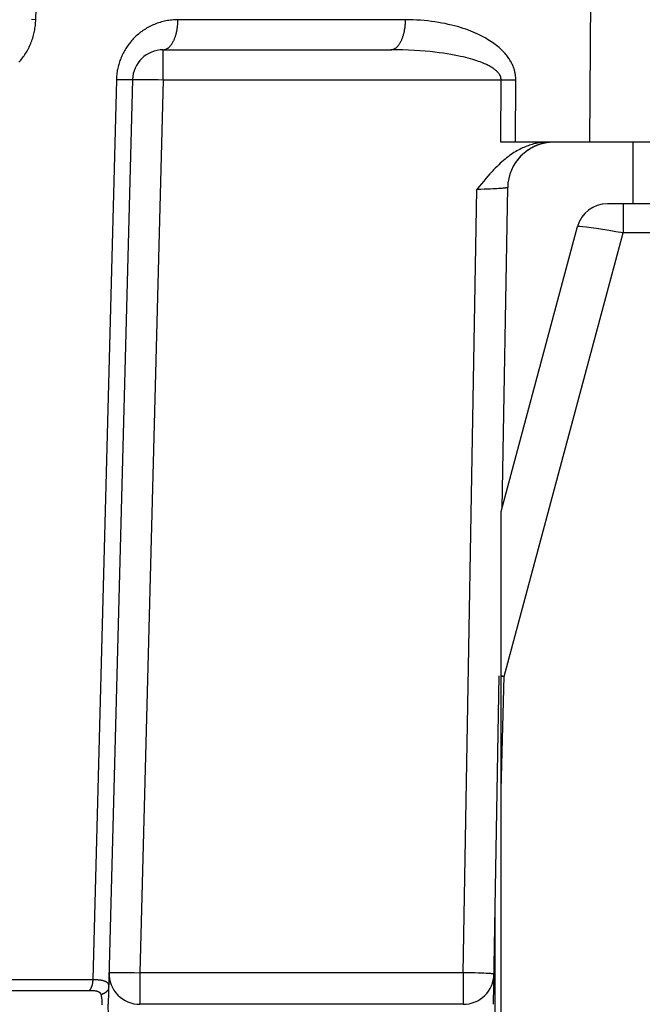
# Model space of a CAD drawing. Header units: millimetres. Extents: x 2060 to 2634, y 1467 to 1764.
# Tile 44 of 64: x 2546.6 to 2548.13, y 1578.02 to 1580.45. Entities that reach past the tile are written whole.
import ezdxf

# ---------------------------------------------------------------- set-up
doc = ezdxf.new("R2010")
doc.units = ezdxf.units.MM

msp = doc.modelspace()

# ---------------------------------------------------------------- linework, layer by layer
at = {"linetype": 'Continuous'}
for p, q in [((2546.6374, 1580.4501), (2546.6635, 1581.2141)), ((2548.0039, 1580.1481), (2548.0063, 1580.5035)), ((2546.6374, 1580.4501), (2546.6268, 1580.4504)), ((2546.6373, 1580.4466), (2546.6374, 1580.4501)), ((2546.9806, 1580.45), (2546.9768, 1580.4497)), ((2546.9843, 1580.4501), (2546.9806, 1580.45)), ((2546.988, 1580.4501), (2546.9843, 1580.4501)), ((2547.5494, 1580.4501), (2546.988, 1580.4501)), ((2546.988, 1580.448), (2546.988, 1580.4501)), ((2547.5493, 1580.448), (2547.5494, 1580.4501)), ((2547.5587, 1580.4501), (2547.5494, 1580.4501)), ((2547.568, 1580.4498), (2547.5587, 1580.4501)), ((2546.6342, 1580.4221), (2546.6348, 1580.4256)), ((2546.6348, 1580.4256), (2546.6354, 1580.4291)), ((2546.6354, 1580.4291), (2546.6359, 1580.4326)), ((2546.6359, 1580.4326), (2546.6364, 1580.4361)), ((2546.6364, 1580.4361), (2546.6367, 1580.4396)), ((2546.6367, 1580.4396), (2546.637, 1580.4431)), ((2546.637, 1580.4431), (2546.6373, 1580.4466)), ((2546.9076, 1580.4271), (2546.9046, 1580.4252)), ((2546.9107, 1580.429), (2546.9076, 1580.4271)), ((2546.9138, 1580.4308), (2546.9107, 1580.429)), ((2546.917, 1580.4325), (2546.9138, 1580.4308)), ((2546.9202, 1580.4342), (2546.917, 1580.4325)), ((2546.9235, 1580.4358), (2546.9202, 1580.4342)), ((2546.9268, 1580.4373), (2546.9235, 1580.4358)), ((2546.9302, 1580.4387), (2546.9268, 1580.4373)), ((2546.9336, 1580.44), (2546.9302, 1580.4387)), ((2546.937, 1580.4413), (2546.9336, 1580.44)), ((2546.9405, 1580.4425), (2546.937, 1580.4413)), ((2546.944, 1580.4436), (2546.9405, 1580.4425)), ((2546.9476, 1580.4447), (2546.944, 1580.4436)), ((2546.9512, 1580.4456), (2546.9476, 1580.4447)), ((2546.9548, 1580.4465), (2546.9512, 1580.4456)), ((2546.9584, 1580.4472), (2546.9548, 1580.4465)), ((2546.9621, 1580.4479), (2546.9584, 1580.4472)), ((2546.9657, 1580.4485), (2546.9621, 1580.4479)), ((2546.9694, 1580.449), (2546.9657, 1580.4485)), ((2546.9731, 1580.4494), (2546.9694, 1580.449)), ((2546.9768, 1580.4497), (2546.9731, 1580.4494)), ((2546.9854, 1580.4236), (2546.9857, 1580.4256)), ((2546.9857, 1580.4256), (2546.9861, 1580.4275)), ((2546.9861, 1580.4275), (2546.9864, 1580.4295)), ((2546.9864, 1580.4295), (2546.9867, 1580.4315)), ((2546.9867, 1580.4315), (2546.9869, 1580.4336)), ((2546.9869, 1580.4336), (2546.9872, 1580.4356)), ((2546.9872, 1580.4356), (2546.9874, 1580.4376)), ((2546.9874, 1580.4376), (2546.9875, 1580.4397)), ((2546.9875, 1580.4397), (2546.9877, 1580.4418)), ((2546.9877, 1580.4418), (2546.9878, 1580.4439)), ((2546.9878, 1580.4439), (2546.9879, 1580.446)), ((2546.9879, 1580.446), (2546.988, 1580.448)), ((2547.5467, 1580.4236), (2547.5471, 1580.4256)), ((2547.5471, 1580.4256), (2547.5474, 1580.4275)), ((2547.5474, 1580.4275), (2547.5477, 1580.4295)), ((2547.5477, 1580.4295), (2547.548, 1580.4315)), ((2547.548, 1580.4315), (2547.5483, 1580.4336)), ((2547.5483, 1580.4336), (2547.5485, 1580.4356)), ((2547.5485, 1580.4356), (2547.5487, 1580.4376)), ((2547.5487, 1580.4376), (2547.5489, 1580.4397)), ((2547.5489, 1580.4397), (2547.5491, 1580.4418)), ((2547.5491, 1580.4418), (2547.5492, 1580.4439)), ((2547.5492, 1580.4439), (2547.5493, 1580.446)), ((2547.5493, 1580.446), (2547.5493, 1580.448)), ((2547.5773, 1580.4494), (2547.568, 1580.4498)), ((2547.5864, 1580.4488), (2547.5773, 1580.4494)), ((2547.5955, 1580.4481), (2547.5864, 1580.4488)), ((2547.6044, 1580.4472), (2547.5955, 1580.4481)), ((2547.6132, 1580.4461), (2547.6044, 1580.4472)), ((2547.6219, 1580.4449), (2547.6132, 1580.4461)), ((2547.6304, 1580.4436), (2547.6219, 1580.4449)), ((2547.6387, 1580.4421), (2547.6304, 1580.4436)), ((2547.6469, 1580.4405), (2547.6387, 1580.4421)), ((2547.6548, 1580.4388), (2547.6469, 1580.4405)), ((2547.6626, 1580.437), (2547.6548, 1580.4388)), ((2547.6701, 1580.4351), (2547.6626, 1580.437)), ((2547.6774, 1580.4331), (2547.6701, 1580.4351)), ((2547.6845, 1580.431), (2547.6774, 1580.4331)), ((2547.6914, 1580.4288), (2547.6845, 1580.431)), ((2547.698, 1580.4265), (2547.6914, 1580.4288)), ((2547.7044, 1580.4242), (2547.698, 1580.4265)), ((2546.6275, 1580.3983), (2546.6287, 1580.4016)), ((2546.6287, 1580.4016), (2546.6298, 1580.405)), ((2546.6298, 1580.405), (2546.6308, 1580.4084)), ((2546.6308, 1580.4084), (2546.6317, 1580.4118)), ((2546.6317, 1580.4118), (2546.6326, 1580.4152)), ((2546.6326, 1580.4152), (2546.6334, 1580.4187)), ((2546.6334, 1580.4187), (2546.6342, 1580.4221)), ((2546.8778, 1580.4028), (2546.8755, 1580.4003)), ((2546.8802, 1580.4053), (2546.8778, 1580.4028)), ((2546.8827, 1580.4077), (2546.8802, 1580.4053)), ((2546.8852, 1580.4101), (2546.8827, 1580.4077)), ((2546.8878, 1580.4124), (2546.8852, 1580.4101)), ((2546.8905, 1580.4147), (2546.8878, 1580.4124)), ((2546.8932, 1580.4169), (2546.8905, 1580.4147)), ((2546.896, 1580.4191), (2546.8932, 1580.4169)), ((2546.8988, 1580.4212), (2546.896, 1580.4191)), ((2546.9017, 1580.4232), (2546.8988, 1580.4212)), ((2546.9046, 1580.4252), (2546.9017, 1580.4232)), ((2546.9785, 1580.4007), (2546.9791, 1580.4023)), ((2546.9791, 1580.4023), (2546.9798, 1580.4039)), ((2546.9798, 1580.4039), (2546.9804, 1580.4055)), ((2546.9804, 1580.4055), (2546.981, 1580.4072)), ((2546.981, 1580.4072), (2546.9816, 1580.4089)), ((2546.9816, 1580.4089), (2546.9821, 1580.4106)), ((2546.9821, 1580.4106), (2546.9827, 1580.4124)), ((2546.9827, 1580.4124), (2546.9832, 1580.4142)), ((2546.9832, 1580.4142), (2546.9837, 1580.416)), ((2546.9837, 1580.416), (2546.9841, 1580.4179)), ((2546.9841, 1580.4179), (2546.9846, 1580.4198)), ((2546.9846, 1580.4198), (2546.985, 1580.4217)), ((2546.985, 1580.4217), (2546.9854, 1580.4236)), ((2547.5398, 1580.4007), (2547.5405, 1580.4023)), ((2547.5405, 1580.4023), (2547.5411, 1580.4039)), ((2547.5411, 1580.4039), (2547.5418, 1580.4055)), ((2547.5418, 1580.4055), (2547.5424, 1580.4072)), ((2547.5424, 1580.4072), (2547.5429, 1580.4089)), ((2547.5429, 1580.4089), (2547.5435, 1580.4106)), ((2547.5435, 1580.4106), (2547.544, 1580.4124)), ((2547.544, 1580.4124), (2547.5445, 1580.4142)), ((2547.5445, 1580.4142), (2547.545, 1580.416)), ((2547.545, 1580.416), (2547.5455, 1580.4179)), ((2547.5455, 1580.4179), (2547.5459, 1580.4198)), ((2547.5459, 1580.4198), (2547.5464, 1580.4217)), ((2547.5464, 1580.4217), (2547.5467, 1580.4236)), ((2547.7105, 1580.4218), (2547.7044, 1580.4242)), ((2547.7164, 1580.4194), (2547.7105, 1580.4218)), ((2547.7221, 1580.417), (2547.7164, 1580.4194)), ((2547.7276, 1580.4145), (2547.7221, 1580.417)), ((2547.7328, 1580.412), (2547.7276, 1580.4145)), ((2547.7378, 1580.4094), (2547.7328, 1580.412)), ((2547.7426, 1580.4069), (2547.7378, 1580.4094)), ((2547.7472, 1580.4043), (2547.7426, 1580.4069)), ((2547.7516, 1580.4017), (2547.7472, 1580.4043)), ((2547.7558, 1580.3992), (2547.7516, 1580.4017)), ((2546.6176, 1580.376), (2546.6192, 1580.379)), ((2546.6192, 1580.379), (2546.6208, 1580.3821)), ((2546.6208, 1580.3821), (2546.6222, 1580.3853)), ((2546.6222, 1580.3853), (2546.6237, 1580.3885)), ((2546.6237, 1580.3885), (2546.625, 1580.3917)), ((2546.625, 1580.3917), (2546.6263, 1580.395)), ((2546.6263, 1580.395), (2546.6275, 1580.3983)), ((2546.8592, 1580.3789), (2546.8575, 1580.376)), ((2546.861, 1580.3817), (2546.8592, 1580.3789)), ((2546.8629, 1580.3845), (2546.861, 1580.3817)), ((2546.8648, 1580.3872), (2546.8629, 1580.3845)), ((2546.8668, 1580.3899), (2546.8648, 1580.3872)), ((2546.8689, 1580.3926), (2546.8668, 1580.3899)), ((2546.871, 1580.3952), (2546.8689, 1580.3926)), ((2546.8732, 1580.3978), (2546.871, 1580.3952)), ((2546.8755, 1580.4003), (2546.8732, 1580.3978)), ((2546.9568, 1580.3768), (2546.9577, 1580.3772)), ((2546.9577, 1580.3772), (2546.9587, 1580.3775)), ((2546.9587, 1580.3775), (2546.9597, 1580.378)), ((2546.9597, 1580.378), (2546.9607, 1580.3785)), ((2546.9607, 1580.3785), (2546.9616, 1580.379)), ((2546.9616, 1580.379), (2546.9626, 1580.3796)), ((2546.9626, 1580.3796), (2546.9636, 1580.3803)), ((2546.9636, 1580.3803), (2546.9645, 1580.381)), ((2546.9645, 1580.381), (2546.9654, 1580.3817)), ((2546.9654, 1580.3817), (2546.9664, 1580.3825)), ((2546.9664, 1580.3825), (2546.9673, 1580.3834)), ((2546.9673, 1580.3834), (2546.9682, 1580.3843)), ((2546.9682, 1580.3843), (2546.969, 1580.3853)), ((2546.969, 1580.3853), (2546.9699, 1580.3863)), ((2546.9699, 1580.3863), (2546.9708, 1580.3874)), ((2546.9708, 1580.3874), (2546.9716, 1580.3885)), ((2546.9716, 1580.3885), (2546.9725, 1580.3897)), ((2546.9725, 1580.3897), (2546.9733, 1580.3909)), ((2546.9733, 1580.3909), (2546.9741, 1580.3922)), ((2546.9741, 1580.3922), (2546.9748, 1580.3935)), ((2546.9748, 1580.3935), (2546.9756, 1580.3948)), ((2546.9756, 1580.3948), (2546.9763, 1580.3962)), ((2546.9763, 1580.3962), (2546.9771, 1580.3977)), ((2546.9771, 1580.3977), (2546.9778, 1580.3992)), ((2546.9778, 1580.3992), (2546.9785, 1580.4007)), ((2547.5181, 1580.3768), (2547.5191, 1580.3772)), ((2547.5191, 1580.3772), (2547.5201, 1580.3775)), ((2547.5201, 1580.3775), (2547.5211, 1580.378)), ((2547.5211, 1580.378), (2547.522, 1580.3785)), ((2547.522, 1580.3785), (2547.523, 1580.379)), ((2547.523, 1580.379), (2547.524, 1580.3796)), ((2547.524, 1580.3796), (2547.5249, 1580.3803)), ((2547.5249, 1580.3803), (2547.5259, 1580.381)), ((2547.5259, 1580.381), (2547.5268, 1580.3817)), ((2547.5268, 1580.3817), (2547.5277, 1580.3825)), ((2547.5277, 1580.3825), (2547.5286, 1580.3834)), ((2547.5286, 1580.3834), (2547.5295, 1580.3843)), ((2547.5295, 1580.3843), (2547.5304, 1580.3853)), ((2547.5304, 1580.3853), (2547.5313, 1580.3863)), ((2547.5313, 1580.3863), (2547.5321, 1580.3874)), ((2547.5321, 1580.3874), (2547.533, 1580.3885)), ((2547.533, 1580.3885), (2547.5338, 1580.3897)), ((2547.5338, 1580.3897), (2547.5346, 1580.3909)), ((2547.5346, 1580.3909), (2547.5354, 1580.3922)), ((2547.5354, 1580.3922), (2547.5362, 1580.3935)), ((2547.5362, 1580.3935), (2547.537, 1580.3948)), ((2547.537, 1580.3948), (2547.5377, 1580.3962)), ((2547.5377, 1580.3962), (2547.5384, 1580.3977)), ((2547.5384, 1580.3977), (2547.5391, 1580.3992)), ((2547.5391, 1580.3992), (2547.5398, 1580.4007)), ((2547.7598, 1580.3966), (2547.7558, 1580.3992)), ((2547.7636, 1580.394), (2547.7598, 1580.3966)), ((2547.7672, 1580.3915), (2547.7636, 1580.394)), ((2547.7706, 1580.3889), (2547.7672, 1580.3915)), ((2547.7739, 1580.3864), (2547.7706, 1580.3889)), ((2547.777, 1580.3838), (2547.7739, 1580.3864)), ((2547.7799, 1580.3813), (2547.777, 1580.3838)), ((2547.7827, 1580.3789), (2547.7799, 1580.3813)), ((2547.7854, 1580.3764), (2547.7827, 1580.3789)), ((2546.6004, 1580.3504), (2546.6025, 1580.3531)), ((2546.6025, 1580.3531), (2546.6046, 1580.3558)), ((2546.6046, 1580.3558), (2546.6066, 1580.3585)), ((2546.6066, 1580.3585), (2546.6086, 1580.3613)), ((2546.6086, 1580.3613), (2546.6105, 1580.3641)), ((2546.6105, 1580.3641), (2546.6124, 1580.367)), ((2546.6124, 1580.367), (2546.6142, 1580.37)), ((2546.6142, 1580.37), (2546.6159, 1580.3729)), ((2546.6159, 1580.3729), (2546.6176, 1580.376)), ((2546.8472, 1580.3554), (2546.846, 1580.3524)), ((2546.8485, 1580.3584), (2546.8472, 1580.3554)), ((2546.8498, 1580.3614), (2546.8485, 1580.3584)), ((2546.8512, 1580.3644), (2546.8498, 1580.3614)), ((2546.8527, 1580.3673), (2546.8512, 1580.3644)), ((2546.8542, 1580.3703), (2546.8527, 1580.3673)), ((2546.8558, 1580.3732), (2546.8542, 1580.3703)), ((2546.8575, 1580.376), (2546.8558, 1580.3732)), ((2546.9518, 1580.3761), (2546.9528, 1580.3762)), ((2546.9518, 1580.3761), (2547.5131, 1580.3761)), ((2546.9518, 1580.3021), (2546.9518, 1580.3761)), ((2546.9528, 1580.3762), (2546.9538, 1580.3762)), ((2546.9538, 1580.3762), (2546.9548, 1580.3764)), ((2546.9548, 1580.3764), (2546.9558, 1580.3766)), ((2546.9558, 1580.3766), (2546.9568, 1580.3768)), ((2547.5131, 1580.3761), (2547.5141, 1580.3762)), ((2547.5279, 1580.376), (2547.5131, 1580.3761)), ((2547.5141, 1580.3762), (2547.5151, 1580.3762)), ((2547.5151, 1580.3762), (2547.5161, 1580.3764)), ((2547.5161, 1580.3764), (2547.5171, 1580.3766)), ((2547.5171, 1580.3766), (2547.5181, 1580.3768)), ((2547.5425, 1580.3757), (2547.5279, 1580.376)), ((2547.5569, 1580.3752), (2547.5425, 1580.3757)), ((2547.5711, 1580.3745), (2547.5569, 1580.3752)), ((2547.5847, 1580.3736), (2547.5711, 1580.3745)), ((2547.5977, 1580.3725), (2547.5847, 1580.3736)), ((2547.6101, 1580.3714), (2547.5977, 1580.3725)), ((2547.6217, 1580.3701), (2547.6101, 1580.3714)), ((2547.6326, 1580.3688), (2547.6217, 1580.3701)), ((2547.6427, 1580.3674), (2547.6326, 1580.3688)), ((2547.6522, 1580.3659), (2547.6427, 1580.3674)), ((2547.6611, 1580.3644), (2547.6522, 1580.3659)), ((2547.6694, 1580.3629), (2547.6611, 1580.3644)), ((2547.6773, 1580.3614), (2547.6694, 1580.3629)), ((2547.6846, 1580.3598), (2547.6773, 1580.3614)), ((2547.6915, 1580.3583), (2547.6846, 1580.3598)), ((2547.6979, 1580.3567), (2547.6915, 1580.3583)), ((2547.704, 1580.3551), (2547.6979, 1580.3567)), ((2547.7097, 1580.3536), (2547.704, 1580.3551)), ((2547.715, 1580.352), (2547.7097, 1580.3536)), ((2547.7879, 1580.374), (2547.7854, 1580.3764)), ((2547.7903, 1580.3715), (2547.7879, 1580.374)), ((2547.7926, 1580.3691), (2547.7903, 1580.3715)), ((2547.7947, 1580.3667), (2547.7926, 1580.3691)), ((2547.7968, 1580.3643), (2547.7947, 1580.3667)), ((2547.7987, 1580.3619), (2547.7968, 1580.3643)), ((2547.8006, 1580.3595), (2547.7987, 1580.3619)), ((2547.8023, 1580.3572), (2547.8006, 1580.3595)), ((2547.8039, 1580.3549), (2547.8023, 1580.3572)), ((2547.8055, 1580.3526), (2547.8039, 1580.3549)), ((2546.5959, 1580.3453), (2546.5982, 1580.3479)), ((2546.5982, 1580.3479), (2546.6004, 1580.3504)), ((2546.8396, 1580.3308), (2546.8389, 1580.3277)), ((2546.8403, 1580.3339), (2546.8396, 1580.3308)), ((2546.8411, 1580.337), (2546.8403, 1580.3339)), ((2546.8419, 1580.3401), (2546.8411, 1580.337)), ((2546.8429, 1580.3432), (2546.8419, 1580.3401)), ((2546.8439, 1580.3463), (2546.8429, 1580.3432)), ((2546.8449, 1580.3494), (2546.8439, 1580.3463)), ((2546.846, 1580.3524), (2546.8449, 1580.3494)), ((2547.72, 1580.3505), (2547.715, 1580.352)), ((2547.7247, 1580.349), (2547.72, 1580.3505)), ((2547.7291, 1580.3475), (2547.7247, 1580.349)), ((2547.7332, 1580.346), (2547.7291, 1580.3475)), ((2547.7371, 1580.3445), (2547.7332, 1580.346)), ((2547.7407, 1580.343), (2547.7371, 1580.3445)), ((2547.744, 1580.3416), (2547.7407, 1580.343)), ((2547.7472, 1580.3402), (2547.744, 1580.3416)), ((2547.7502, 1580.3388), (2547.7472, 1580.3402)), ((2547.7529, 1580.3374), (2547.7502, 1580.3388)), ((2547.7555, 1580.336), (2547.7529, 1580.3374)), ((2547.7579, 1580.3347), (2547.7555, 1580.336)), ((2547.7602, 1580.3334), (2547.7579, 1580.3347)), ((2547.7623, 1580.3321), (2547.7602, 1580.3334)), ((2547.7642, 1580.3309), (2547.7623, 1580.3321)), ((2547.766, 1580.3297), (2547.7642, 1580.3309)), ((2547.7677, 1580.3285), (2547.766, 1580.3297)), ((2547.7692, 1580.3273), (2547.7677, 1580.3285)), ((2547.8069, 1580.3503), (2547.8055, 1580.3526)), ((2547.8082, 1580.3481), (2547.8069, 1580.3503)), ((2547.8095, 1580.3459), (2547.8082, 1580.3481)), ((2547.8107, 1580.3437), (2547.8095, 1580.3459)), ((2547.8118, 1580.3415), (2547.8107, 1580.3437)), ((2547.8128, 1580.3394), (2547.8118, 1580.3415)), ((2547.8138, 1580.3372), (2547.8128, 1580.3394)), ((2547.8147, 1580.335), (2547.8138, 1580.3372)), ((2547.8155, 1580.3329), (2547.8147, 1580.335)), ((2547.8163, 1580.3308), (2547.8155, 1580.3329)), ((2547.817, 1580.3287), (2547.8163, 1580.3308)), ((2547.8177, 1580.3266), (2547.817, 1580.3287)), ((2546.8362, 1580.3053), (2546.8361, 1580.3021)), ((2546.8364, 1580.3086), (2546.8362, 1580.3053)), ((2546.8367, 1580.3118), (2546.8364, 1580.3086)), ((2546.837, 1580.315), (2546.8367, 1580.3118)), ((2546.8374, 1580.3182), (2546.837, 1580.315)), ((2546.8378, 1580.3213), (2546.8374, 1580.3182)), ((2546.8383, 1580.3245), (2546.8378, 1580.3213)), ((2546.8389, 1580.3277), (2546.8383, 1580.3245)), ((2547.7707, 1580.3262), (2547.7692, 1580.3273)), ((2547.7721, 1580.3251), (2547.7707, 1580.3262)), ((2547.7733, 1580.3239), (2547.7721, 1580.3251)), ((2547.7745, 1580.3228), (2547.7733, 1580.3239)), ((2547.7756, 1580.3217), (2547.7745, 1580.3228)), ((2547.7766, 1580.3207), (2547.7756, 1580.3217)), ((2547.7776, 1580.3196), (2547.7766, 1580.3207)), ((2547.7784, 1580.3186), (2547.7776, 1580.3196)), ((2547.7792, 1580.3176), (2547.7784, 1580.3186)), ((2547.7799, 1580.3167), (2547.7792, 1580.3176)), ((2547.7805, 1580.3158), (2547.7799, 1580.3167)), ((2547.7811, 1580.3149), (2547.7805, 1580.3158)), ((2547.7816, 1580.314), (2547.7811, 1580.3149)), ((2547.7821, 1580.3131), (2547.7816, 1580.314)), ((2547.7825, 1580.3123), (2547.7821, 1580.3131)), ((2547.7829, 1580.3114), (2547.7825, 1580.3123)), ((2547.7833, 1580.3106), (2547.7829, 1580.3114)), ((2547.7836, 1580.3098), (2547.7833, 1580.3106)), ((2547.7839, 1580.309), (2547.7836, 1580.3098)), ((2547.7841, 1580.3082), (2547.7839, 1580.309)), ((2547.7843, 1580.3074), (2547.7841, 1580.3082)), ((2547.7845, 1580.3067), (2547.7843, 1580.3074)), ((2547.7846, 1580.3059), (2547.7845, 1580.3067)), ((2547.7847, 1580.3051), (2547.7846, 1580.3059)), ((2547.7848, 1580.3044), (2547.7847, 1580.3051)), ((2547.7849, 1580.3036), (2547.7848, 1580.3044)), ((2547.8182, 1580.3245), (2547.8177, 1580.3266)), ((2547.8188, 1580.3225), (2547.8182, 1580.3245)), ((2547.8192, 1580.3204), (2547.8188, 1580.3225)), ((2547.8197, 1580.3184), (2547.8192, 1580.3204)), ((2547.82, 1580.3164), (2547.8197, 1580.3184)), ((2547.8203, 1580.3144), (2547.82, 1580.3164)), ((2547.8206, 1580.3124), (2547.8203, 1580.3144)), ((2547.8208, 1580.3104), (2547.8206, 1580.3124)), ((2547.8209, 1580.3083), (2547.8208, 1580.3104)), ((2547.8211, 1580.3063), (2547.8209, 1580.3083)), ((2547.8211, 1580.3042), (2547.8211, 1580.3063)), ((2547.8212, 1580.3021), (2547.8211, 1580.3042)), ((2546.8361, 1580.3021), (2546.7779, 1578.0814)), ((2546.8758, 1580.3021), (2546.816, 1578.0201)), ((2546.8495, 1580.3019), (2546.8361, 1580.3021)), ((2546.858, 1580.3018), (2546.8495, 1580.3019)), ((2546.8629, 1580.3018), (2546.858, 1580.3018)), ((2546.8661, 1580.3018), (2546.8629, 1580.3018)), ((2546.8689, 1580.3018), (2546.8661, 1580.3018)), ((2546.8705, 1580.3018), (2546.8689, 1580.3018)), ((2546.8719, 1580.3018), (2546.8705, 1580.3018)), ((2546.8725, 1580.3019), (2546.8719, 1580.3018)), ((2546.8731, 1580.3019), (2546.8725, 1580.3019)), ((2546.8736, 1580.3019), (2546.8731, 1580.3019)), ((2546.8741, 1580.3019), (2546.8736, 1580.3019)), ((2546.8745, 1580.3019), (2546.8741, 1580.3019)), ((2546.8748, 1580.302), (2546.8745, 1580.3019)), ((2546.8751, 1580.302), (2546.8748, 1580.302)), ((2546.8754, 1580.302), (2546.8751, 1580.302)), ((2546.8756, 1580.302), (2546.8754, 1580.302)), ((2546.8757, 1580.3021), (2546.8756, 1580.302)), ((2546.8758, 1580.3021), (2546.8757, 1580.3021)), ((2546.8758, 1580.3021), (2546.8758, 1580.3022)), ((2546.8758, 1580.3022), (2546.8759, 1580.3022)), ((2546.8758, 1580.3021), (2546.8758, 1580.3021)), ((2546.8759, 1580.3022), (2546.8761, 1580.3023)), ((2546.8761, 1580.3023), (2546.8763, 1580.3023)), ((2546.8763, 1580.3023), (2546.8766, 1580.3024)), ((2546.8766, 1580.3024), (2546.8769, 1580.3024)), ((2546.8769, 1580.3024), (2546.8773, 1580.3025)), ((2546.8773, 1580.3025), (2546.8777, 1580.3025)), ((2546.8777, 1580.3025), (2546.8782, 1580.3025)), ((2546.8782, 1580.3025), (2546.8788, 1580.3026)), ((2546.8788, 1580.3026), (2546.8794, 1580.3026)), ((2546.8794, 1580.3026), (2546.8801, 1580.3027)), ((2546.8801, 1580.3027), (2546.8808, 1580.3027)), ((2546.8808, 1580.3027), (2546.8816, 1580.3027)), ((2546.8816, 1580.3027), (2546.8824, 1580.3028)), ((2546.8824, 1580.3028), (2546.8843, 1580.3028)), ((2546.8843, 1580.3028), (2546.8864, 1580.3029)), ((2546.8864, 1580.3029), (2546.8886, 1580.3029)), ((2546.8886, 1580.3029), (2546.8924, 1580.3029)), ((2546.8924, 1580.3029), (2546.8966, 1580.3029)), ((2546.9518, 1580.3021), (2546.8941, 1578.0981)), ((2546.8966, 1580.3029), (2546.9012, 1580.3029)), ((2546.9012, 1580.3029), (2546.9078, 1580.3029)), ((2546.9078, 1580.3029), (2546.9169, 1580.3028)), ((2546.9169, 1580.3028), (2546.9267, 1580.3027)), ((2546.9267, 1580.3027), (2546.9391, 1580.3024)), ((2546.9391, 1580.3024), (2546.9518, 1580.3021)), ((2546.9518, 1580.3021), (2547.7849, 1580.3021)), ((2547.7839, 1580.1481), (2547.7849, 1580.3021)), ((2547.7849, 1580.3029), (2547.7849, 1580.3036)), ((2547.7849, 1580.3021), (2547.7849, 1580.3029)), ((2547.7849, 1580.3021), (2547.7933, 1580.3021)), ((2547.7933, 1580.3021), (2547.8016, 1580.3021)), ((2547.8016, 1580.3021), (2547.8096, 1580.3021)), ((2547.8096, 1580.3021), (2547.8174, 1580.3021)), ((2547.8174, 1580.3021), (2547.8212, 1580.3021)), ((2547.8201, 1580.1481), (2547.8212, 1580.3021)), ((2548.1605, 1580.1481), (2547.7839, 1580.1481)), ((2547.8413, 1580.1352), (2547.8378, 1580.1337)), ((2547.8447, 1580.1367), (2547.8413, 1580.1352)), ((2547.8481, 1580.138), (2547.8447, 1580.1367)), ((2547.8515, 1580.1393), (2547.8481, 1580.138)), ((2547.8549, 1580.1405), (2547.8515, 1580.1393)), ((2547.8582, 1580.1416), (2547.8549, 1580.1405)), ((2547.8616, 1580.1426), (2547.8582, 1580.1416)), ((2547.8602, 1580.134), (2547.8597, 1580.1337)), ((2547.8607, 1580.1343), (2547.8601, 1580.1339)), ((2547.8612, 1580.1345), (2547.8605, 1580.1341)), ((2547.8616, 1580.1347), (2547.8608, 1580.1343)), ((2547.8649, 1580.1435), (2547.8616, 1580.1426)), ((2547.8621, 1580.135), (2547.8616, 1580.1347)), ((2547.8625, 1580.1352), (2547.8619, 1580.1349)), ((2547.863, 1580.1355), (2547.8623, 1580.1351)), ((2547.8635, 1580.1357), (2547.8626, 1580.1353)), ((2547.8639, 1580.1359), (2547.8634, 1580.1357)), ((2547.8644, 1580.1362), (2547.8637, 1580.1358)), ((2547.8648, 1580.1364), (2547.8641, 1580.136)), ((2547.8653, 1580.1366), (2547.8645, 1580.1362)), ((2547.8682, 1580.1443), (2547.8649, 1580.1435)), ((2547.8658, 1580.1368), (2547.8652, 1580.1366)), ((2547.8662, 1580.1371), (2547.8656, 1580.1367)), ((2547.8667, 1580.1373), (2547.8659, 1580.1369)), ((2547.8671, 1580.1375), (2547.8663, 1580.1371)), ((2547.8676, 1580.1377), (2547.867, 1580.1374)), ((2547.868, 1580.1379), (2547.8674, 1580.1376)), ((2547.8685, 1580.1381), (2547.8677, 1580.1378)), ((2547.8716, 1580.145), (2547.8682, 1580.1443)), ((2547.8689, 1580.1383), (2547.8684, 1580.1381)), ((2547.8695, 1580.1386), (2547.8688, 1580.1382)), ((2547.8702, 1580.1389), (2547.8694, 1580.1385)), ((2547.8708, 1580.1391), (2547.8699, 1580.1387)), ((2547.8713, 1580.1393), (2547.8706, 1580.139)), ((2547.872, 1580.1396), (2547.8712, 1580.1393)), ((2547.8748, 1580.1457), (2547.8716, 1580.145)), ((2547.8726, 1580.1399), (2547.8717, 1580.1395)), ((2547.8731, 1580.14), (2547.8724, 1580.1398)), ((2547.8739, 1580.1404), (2547.873, 1580.14)), ((2547.8745, 1580.1406), (2547.8738, 1580.1403)), ((2547.8753, 1580.1409), (2547.8744, 1580.1406)), ((2547.8781, 1580.1463), (2547.8748, 1580.1457)), ((2547.8759, 1580.1411), (2547.8752, 1580.1409)), ((2547.8766, 1580.1414), (2547.8757, 1580.1411)), ((2547.8769, 1580.1415), (2547.8762, 1580.1412)), ((2547.8775, 1580.1417), (2547.8766, 1580.1414)), ((2547.878, 1580.1419), (2547.8773, 1580.1416)), ((2547.8788, 1580.1422), (2547.878, 1580.1419)), ((2547.8814, 1580.1468), (2547.8781, 1580.1463)), ((2547.8794, 1580.1423), (2547.8787, 1580.1421)), ((2547.8802, 1580.1426), (2547.8793, 1580.1423)), ((2547.8807, 1580.1428), (2547.8801, 1580.1426)), ((2547.8815, 1580.143), (2547.8806, 1580.1427)), ((2547.8819, 1580.1432), (2547.8811, 1580.1429)), ((2547.8846, 1580.1472), (2547.8814, 1580.1468)), ((2547.8825, 1580.1433), (2547.8818, 1580.1431)), ((2547.8832, 1580.1436), (2547.8824, 1580.1433)), ((2547.8838, 1580.1437), (2547.8831, 1580.1435)), ((2547.8845, 1580.1439), (2547.8837, 1580.1437)), ((2547.8854, 1580.1442), (2547.8845, 1580.1439)), ((2547.8848, 1580.144), (2547.8845, 1580.1439)), ((2547.8879, 1580.1475), (2547.8846, 1580.1472)), ((2547.8859, 1580.1443), (2547.8852, 1580.1441)), ((2547.8867, 1580.1445), (2547.8858, 1580.1443)), ((2547.8872, 1580.1446), (2547.8865, 1580.1445)), ((2547.8879, 1580.1448), (2547.8871, 1580.1446)), ((2547.8884, 1580.1449), (2547.8876, 1580.1447)), ((2547.8911, 1580.1478), (2547.8879, 1580.1475)), ((2547.8889, 1580.145), (2547.8882, 1580.1449)), ((2547.8897, 1580.1452), (2547.8888, 1580.145)), ((2547.8902, 1580.1453), (2547.8895, 1580.1452)), ((2547.8909, 1580.1455), (2547.8901, 1580.1453)), ((2547.8915, 1580.1456), (2547.8908, 1580.1455)), ((2547.8943, 1580.148), (2547.8911, 1580.1478)), ((2547.8922, 1580.1458), (2547.8913, 1580.1456)), ((2547.8928, 1580.1459), (2547.8921, 1580.1458)), ((2547.8934, 1580.146), (2547.8926, 1580.1459)), ((2547.8942, 1580.1462), (2547.8934, 1580.146)), ((2547.8947, 1580.1463), (2547.8941, 1580.1461)), ((2547.8974, 1580.1481), (2547.8943, 1580.148)), ((2547.8955, 1580.1464), (2547.8946, 1580.1463)), ((2547.896, 1580.1465), (2547.8953, 1580.1464)), ((2547.8967, 1580.1466), (2547.8959, 1580.1465)), ((2547.8972, 1580.1467), (2547.8966, 1580.1466)), ((2547.8979, 1580.1468), (2547.8971, 1580.1467)), ((2547.9006, 1580.1481), (2547.8974, 1580.1481)), ((2547.8984, 1580.1469), (2547.8978, 1580.1468)), ((2547.8991, 1580.147), (2547.8982, 1580.1469)), ((2547.8997, 1580.1471), (2547.899, 1580.147)), ((2547.9003, 1580.1471), (2547.8994, 1580.147)), ((2547.901, 1580.1472), (2547.9002, 1580.1471)), ((2547.9014, 1580.1473), (2547.9008, 1580.1472)), ((2547.9021, 1580.1474), (2547.9013, 1580.1473)), ((2547.9026, 1580.1474), (2547.902, 1580.1474)), ((2547.9031, 1580.1475), (2547.9024, 1580.1474)), ((2547.9037, 1580.1475), (2547.9032, 1580.1475)), ((2547.9043, 1580.1476), (2547.9035, 1580.1475)), ((2547.9048, 1580.1477), (2547.9042, 1580.1476)), ((2547.9051, 1580.1477), (2547.9045, 1580.1476)), ((2547.9056, 1580.1477), (2547.9048, 1580.1477)), ((2547.9061, 1580.1478), (2547.9055, 1580.1477)), ((2547.9067, 1580.1478), (2547.9061, 1580.1478)), ((2547.9073, 1580.1478), (2547.9066, 1580.1478)), ((2547.9078, 1580.1479), (2547.9071, 1580.1478)), ((2547.9084, 1580.1479), (2547.9078, 1580.1479)), ((2547.9089, 1580.148), (2547.9082, 1580.1479)), ((2547.9094, 1580.148), (2547.9087, 1580.1479)), ((2547.9099, 1580.148), (2547.9093, 1580.148)), ((2547.9104, 1580.148), (2547.9098, 1580.148)), ((2547.9116, 1580.1481), (2547.9104, 1580.148)), ((2547.9124, 1580.1481), (2547.9115, 1580.1481)), ((2548.1099, 1580.1481), (2548.1099, 1579.9961)), ((2547.8021, 1580.112), (2547.7983, 1580.1091)), ((2547.8058, 1580.1147), (2547.8021, 1580.112)), ((2547.8094, 1580.1173), (2547.8058, 1580.1147)), ((2547.8131, 1580.1198), (2547.8094, 1580.1173)), ((2547.8167, 1580.1221), (2547.8131, 1580.1198)), ((2547.8203, 1580.1243), (2547.8167, 1580.1221)), ((2547.8238, 1580.1264), (2547.8203, 1580.1243)), ((2547.8274, 1580.1284), (2547.8238, 1580.1264)), ((2547.8309, 1580.1303), (2547.8274, 1580.1284)), ((2547.8302, 1580.1101), (2547.8296, 1580.1094)), ((2547.8308, 1580.1107), (2547.8301, 1580.11)), ((2547.8313, 1580.1113), (2547.8306, 1580.1106)), ((2547.8344, 1580.132), (2547.8309, 1580.1303)), ((2547.8318, 1580.1119), (2547.8312, 1580.1111)), ((2547.8323, 1580.1124), (2547.8317, 1580.1117)), ((2547.8329, 1580.113), (2547.8322, 1580.1123)), ((2547.8334, 1580.1135), (2547.8327, 1580.1128)), ((2547.8339, 1580.114), (2547.8333, 1580.1134)), ((2547.8344, 1580.1145), (2547.8338, 1580.1139)), ((2547.8349, 1580.115), (2547.8343, 1580.1144)), ((2547.8378, 1580.1337), (2547.8344, 1580.132)), ((2547.8354, 1580.1155), (2547.8348, 1580.115)), ((2547.8359, 1580.116), (2547.8353, 1580.1155)), ((2547.8363, 1580.1164), (2547.8358, 1580.116)), ((2547.8368, 1580.1169), (2547.8363, 1580.1164)), ((2547.8373, 1580.1174), (2547.8368, 1580.1169)), ((2547.8381, 1580.1181), (2547.8373, 1580.1174)), ((2547.8377, 1580.1177), (2547.8373, 1580.1173)), ((2547.8386, 1580.1185), (2547.8378, 1580.1178)), ((2547.839, 1580.1189), (2547.8383, 1580.1183)), ((2547.8394, 1580.1193), (2547.8388, 1580.1187)), ((2547.8398, 1580.1197), (2547.8393, 1580.1191)), ((2547.8403, 1580.12), (2547.8397, 1580.1196)), ((2547.8407, 1580.1204), (2547.8402, 1580.12)), ((2547.8415, 1580.1211), (2547.8407, 1580.1204)), ((2547.8411, 1580.1207), (2547.8407, 1580.1204)), ((2547.8419, 1580.1214), (2547.8412, 1580.1208)), ((2547.8423, 1580.1217), (2547.8416, 1580.1212)), ((2547.8427, 1580.1221), (2547.8421, 1580.1216)), ((2547.8431, 1580.1224), (2547.8426, 1580.122)), ((2547.8435, 1580.1228), (2547.8431, 1580.1224)), ((2547.844, 1580.1232), (2547.8435, 1580.1227)), ((2547.8445, 1580.1235), (2547.8439, 1580.123)), ((2547.845, 1580.1239), (2547.8443, 1580.1234)), ((2547.8454, 1580.1243), (2547.8446, 1580.1237)), ((2547.8459, 1580.1246), (2547.8454, 1580.1243)), ((2547.8464, 1580.125), (2547.8458, 1580.1246)), ((2547.8468, 1580.1253), (2547.8462, 1580.1249)), ((2547.8473, 1580.1257), (2547.8466, 1580.1252)), ((2547.8478, 1580.126), (2547.847, 1580.1254)), ((2547.8482, 1580.1264), (2547.8477, 1580.126)), ((2547.8487, 1580.1267), (2547.8481, 1580.1263)), ((2547.8492, 1580.127), (2547.8485, 1580.1266)), ((2547.8496, 1580.1274), (2547.8489, 1580.1268)), ((2547.8501, 1580.1277), (2547.8496, 1580.1274)), ((2547.8506, 1580.128), (2547.85, 1580.1276)), ((2547.851, 1580.1283), (2547.8504, 1580.1279)), ((2547.8515, 1580.1287), (2547.8508, 1580.1282)), ((2547.852, 1580.129), (2547.8512, 1580.1284)), ((2547.8524, 1580.1293), (2547.8519, 1580.1289)), ((2547.8529, 1580.1296), (2547.8523, 1580.1292)), ((2547.8533, 1580.1299), (2547.8527, 1580.1294)), ((2547.8538, 1580.1302), (2547.853, 1580.1297)), ((2547.8543, 1580.1305), (2547.8538, 1580.1302)), ((2547.8547, 1580.1308), (2547.8542, 1580.1304)), ((2547.8552, 1580.131), (2547.8545, 1580.1306)), ((2547.8556, 1580.1313), (2547.8549, 1580.1309)), ((2547.8561, 1580.1316), (2547.8553, 1580.1311)), ((2547.8566, 1580.1319), (2547.856, 1580.1316)), ((2547.857, 1580.1322), (2547.8564, 1580.1318)), ((2547.8575, 1580.1324), (2547.8568, 1580.132)), ((2547.8579, 1580.1327), (2547.8571, 1580.1322)), ((2547.8584, 1580.133), (2547.8579, 1580.1327)), ((2547.8589, 1580.1332), (2547.8582, 1580.1329)), ((2547.8593, 1580.1335), (2547.8586, 1580.1331)), ((2547.8598, 1580.1337), (2547.859, 1580.1333)), ((2547.7749, 1580.0882), (2547.7707, 1580.0839)), ((2547.779, 1580.0921), (2547.7749, 1580.0882)), ((2547.783, 1580.0959), (2547.779, 1580.0921)), ((2547.7869, 1580.0995), (2547.783, 1580.0959)), ((2547.7907, 1580.1028), (2547.7869, 1580.0995)), ((2547.7946, 1580.106), (2547.7907, 1580.1028)), ((2547.7983, 1580.1091), (2547.7946, 1580.106)), ((2547.8217, 1580.0993), (2547.8212, 1580.0986)), ((2547.8222, 1580.1), (2547.8217, 1580.0993)), ((2547.8228, 1580.1008), (2547.8222, 1580.1)), ((2547.8233, 1580.1015), (2547.8227, 1580.1008)), ((2547.8238, 1580.1023), (2547.8233, 1580.1015)), ((2547.8244, 1580.103), (2547.8238, 1580.1022)), ((2547.8249, 1580.1037), (2547.8243, 1580.1029)), ((2547.8254, 1580.1044), (2547.8248, 1580.1036)), ((2547.826, 1580.1051), (2547.8254, 1580.1043)), ((2547.8265, 1580.1057), (2547.8259, 1580.1049)), ((2547.827, 1580.1064), (2547.8264, 1580.1056)), ((2547.8276, 1580.107), (2547.8269, 1580.1062)), ((2547.8281, 1580.1077), (2547.8274, 1580.1069)), ((2547.8287, 1580.1083), (2547.828, 1580.1075)), ((2547.8292, 1580.1089), (2547.8285, 1580.1081)), ((2547.8297, 1580.1095), (2547.829, 1580.1088)), ((2547.7525, 1580.0641), (2547.7475, 1580.0582)), ((2547.7573, 1580.0695), (2547.7525, 1580.0641)), ((2547.7619, 1580.0746), (2547.7573, 1580.0695)), ((2547.7663, 1580.0794), (2547.7619, 1580.0746)), ((2547.7707, 1580.0839), (2547.7663, 1580.0794)), ((2547.7311, 1580.0385), (2547.7251, 1580.0311)), ((2547.7368, 1580.0455), (2547.7311, 1580.0385)), ((2547.7423, 1580.0521), (2547.7368, 1580.0455)), ((2547.7475, 1580.0582), (2547.7423, 1580.0521)), ((2547.6914, 1578.0981), (2547.7251, 1580.0311)), ((2547.7353, 1580.0314), (2547.7251, 1580.0311)), ((2547.7434, 1580.0317), (2547.7353, 1580.0314)), ((2547.7513, 1580.032), (2547.7434, 1580.0317)), ((2547.7589, 1580.0323), (2547.7513, 1580.032)), ((2547.7643, 1580.0326), (2547.7589, 1580.0323)), ((2547.7695, 1580.0329), (2547.7643, 1580.0326)), ((2547.7744, 1580.0331), (2547.7695, 1580.0329)), ((2547.7789, 1580.0334), (2547.7744, 1580.0331)), ((2547.7817, 1580.0336), (2547.7789, 1580.0334)), ((2547.7844, 1580.0338), (2547.7817, 1580.0336)), ((2547.7869, 1580.034), (2547.7844, 1580.0338)), ((2547.7892, 1580.0342), (2547.7869, 1580.034)), ((2547.7874, 1579.245), (2547.8012, 1580.0361)), ((2547.7914, 1580.0344), (2547.7892, 1580.0342)), ((2547.7923, 1580.0345), (2547.7914, 1580.0344)), ((2547.7933, 1580.0346), (2547.7923, 1580.0345)), ((2547.7942, 1580.0347), (2547.7933, 1580.0346)), ((2547.795, 1580.0348), (2547.7942, 1580.0347)), ((2547.7958, 1580.0349), (2547.795, 1580.0348)), ((2547.7965, 1580.035), (2547.7958, 1580.0349)), ((2547.7972, 1580.0351), (2547.7965, 1580.035)), ((2547.7979, 1580.0352), (2547.7972, 1580.0351)), ((2547.7984, 1580.0352), (2547.7979, 1580.0352)), ((2547.799, 1580.0353), (2547.7984, 1580.0352)), ((2547.7994, 1580.0354), (2547.799, 1580.0353)), ((2547.7999, 1580.0355), (2547.7994, 1580.0354)), ((2547.8002, 1580.0356), (2547.7999, 1580.0355)), ((2547.8005, 1580.0357), (2547.8002, 1580.0356)), ((2547.8008, 1580.0358), (2547.8005, 1580.0357)), ((2547.801, 1580.0359), (2547.8008, 1580.0358)), ((2547.8011, 1580.036), (2547.801, 1580.0359)), ((2547.8012, 1580.036), (2547.8011, 1580.036)), ((2547.8012, 1580.0361), (2547.8012, 1580.036)), ((2548.2128, 1579.9961), (2548.047, 1579.9961)), ((2548.0858, 1579.9961), (2548.0858, 1579.9241)), ((2547.785, 1579.2361), (2547.9736, 1579.9398)), ((2547.9751, 1579.9401), (2547.9736, 1579.9398)), ((2547.9793, 1579.94), (2547.9751, 1579.9401)), ((2547.9861, 1579.9394), (2547.9793, 1579.94)), ((2547.7924, 1578.8289), (2548.0858, 1579.9241)), ((2547.9953, 1579.9383), (2547.9861, 1579.9394)), ((2548.0067, 1579.9368), (2547.9953, 1579.9383)), ((2548.02, 1579.9348), (2548.0067, 1579.9368)), ((2548.035, 1579.9325), (2548.02, 1579.9348)), ((2548.0512, 1579.9299), (2548.035, 1579.9325)), ((2548.0683, 1579.9271), (2548.0512, 1579.9299)), ((2548.0858, 1579.9241), (2548.0683, 1579.9271)), ((2548.2199, 1579.9241), (2548.0858, 1579.9241)), ((2547.785, 1575.1701), (2547.785, 1579.2361)), ((2547.766, 1578.0201), (2547.7802, 1578.831)), ((2547.7924, 1578.8289), (2547.785, 1578.8309)), ((2547.7924, 1578.8289), (2547.785, 1578.8291)), ((2547.785, 1578.5494), (2547.7924, 1578.8289)), ((2547.7698, 1578.2378), (2547.7698, 1577.8024)), ((2546.8181, 1578.0981), (2546.8181, 1578.0982)), ((2546.8181, 1578.0982), (2546.8182, 1578.0982)), ((2546.8182, 1578.0982), (2546.8183, 1578.0983)), ((2546.8183, 1578.0983), (2546.8185, 1578.0983)), ((2546.8185, 1578.0983), (2546.8188, 1578.0984)), ((2546.8188, 1578.0984), (2546.8191, 1578.0984)), ((2546.8191, 1578.0984), (2546.8195, 1578.0985)), ((2546.8195, 1578.0985), (2546.8199, 1578.0985)), ((2546.8199, 1578.0985), (2546.8203, 1578.0985)), ((2546.8203, 1578.0985), (2546.8209, 1578.0986)), ((2546.8209, 1578.0986), (2546.8214, 1578.0986)), ((2546.8214, 1578.0986), (2546.8221, 1578.0986)), ((2546.8221, 1578.0986), (2546.8228, 1578.0987)), ((2546.8228, 1578.0987), (2546.8235, 1578.0987)), ((2546.8235, 1578.0987), (2546.8243, 1578.0987)), ((2546.8243, 1578.0987), (2546.826, 1578.0988)), ((2546.826, 1578.0988), (2546.828, 1578.0988)), ((2546.828, 1578.0988), (2546.8301, 1578.0989)), ((2546.8301, 1578.0989), (2546.8336, 1578.0989)), ((2546.8336, 1578.0989), (2546.8375, 1578.0989)), ((2546.8375, 1578.0989), (2546.8419, 1578.0989)), ((2546.8419, 1578.0989), (2546.8481, 1578.0989)), ((2546.8481, 1578.0989), (2546.8567, 1578.0988)), ((2546.8567, 1578.0988), (2546.8679, 1578.0987)), ((2546.8679, 1578.0987), (2546.8798, 1578.0985)), ((2546.8798, 1578.0985), (2546.8941, 1578.0981)), ((2547.6914, 1578.0981), (2546.8941, 1578.0981)), ((2546.8941, 1578.0981), (2546.8941, 1578.0201)), ((2547.6975, 1578.098), (2547.6914, 1578.0981)), ((2547.6914, 1578.0981), (2547.6914, 1578.0201)), ((2547.7057, 1578.0978), (2547.6975, 1578.098)), ((2547.7137, 1578.0976), (2547.7057, 1578.0978)), ((2547.7214, 1578.0974), (2547.7137, 1578.0976)), ((2547.7288, 1578.0972), (2547.7214, 1578.0974)), ((2547.7357, 1578.097), (2547.7288, 1578.0972)), ((2547.7421, 1578.0967), (2547.7357, 1578.097)), ((2547.7479, 1578.0965), (2547.7421, 1578.0967)), ((2547.7519, 1578.0963), (2547.7479, 1578.0965)), ((2547.7554, 1578.0961), (2547.7519, 1578.0963)), ((2547.7575, 1578.096), (2547.7554, 1578.0961)), ((2547.7594, 1578.0958), (2547.7575, 1578.096)), ((2547.7612, 1578.0957), (2547.7594, 1578.0958)), ((2547.762, 1578.0956), (2547.7612, 1578.0957)), ((2547.7627, 1578.0956), (2547.762, 1578.0956)), ((2547.7634, 1578.0955), (2547.7627, 1578.0956)), ((2547.764, 1578.0954), (2547.7634, 1578.0955)), ((2547.7646, 1578.0954), (2547.764, 1578.0954)), ((2547.7651, 1578.0953), (2547.7646, 1578.0954)), ((2547.7656, 1578.0953), (2547.7651, 1578.0953)), ((2547.766, 1578.0952), (2547.7656, 1578.0953)), ((2547.7664, 1578.0951), (2547.766, 1578.0952)), ((2547.7667, 1578.0951), (2547.7664, 1578.0951)), ((2547.7669, 1578.095), (2547.7667, 1578.0951)), ((2547.7671, 1578.095), (2547.7669, 1578.095)), ((2547.7672, 1578.0949), (2547.7671, 1578.095)), ((2547.7673, 1578.0949), (2547.7672, 1578.0949)), ((2547.7673, 1578.0948), (2547.7673, 1578.0949)), ((2546.246, 1578.0814), (2546.7779, 1578.0814)), ((2546.7765, 1578.0692), (2546.7763, 1578.0682)), ((2546.7767, 1578.0701), (2546.7765, 1578.0692)), ((2546.7769, 1578.0711), (2546.7767, 1578.0701)), ((2546.7771, 1578.0721), (2546.7769, 1578.0711)), ((2546.7773, 1578.0731), (2546.7771, 1578.0721)), ((2546.7774, 1578.0741), (2546.7773, 1578.0731)), ((2546.7775, 1578.0751), (2546.7774, 1578.0741)), ((2546.7776, 1578.0761), (2546.7775, 1578.0751)), ((2546.7777, 1578.0772), (2546.7776, 1578.0761)), ((2546.7778, 1578.0782), (2546.7777, 1578.0772)), ((2546.7779, 1578.0793), (2546.7778, 1578.0782)), ((2546.7779, 1578.0814), (2546.7779, 1578.0803)), ((2546.7779, 1578.0814), (2546.7797, 1578.0814)), ((2546.7779, 1578.0803), (2546.7779, 1578.0793)), ((2546.7797, 1578.0814), (2546.7814, 1578.0813)), ((2546.7814, 1578.0813), (2546.7831, 1578.0813)), ((2546.7831, 1578.0813), (2546.7847, 1578.0812)), ((2546.7847, 1578.0812), (2546.7863, 1578.0811)), ((2546.7863, 1578.0811), (2546.7879, 1578.0811)), ((2546.7879, 1578.0811), (2546.7895, 1578.081)), ((2546.7895, 1578.081), (2546.791, 1578.0808)), ((2546.791, 1578.0808), (2546.7924, 1578.0807)), ((2546.7924, 1578.0807), (2546.7939, 1578.0806)), ((2546.7939, 1578.0806), (2546.7953, 1578.0804)), ((2546.7953, 1578.0804), (2546.7966, 1578.0802)), ((2546.7966, 1578.0802), (2546.7979, 1578.08)), ((2546.7979, 1578.08), (2546.7992, 1578.0798)), ((2546.7992, 1578.0798), (2546.8005, 1578.0796)), ((2546.8005, 1578.0796), (2546.8017, 1578.0793)), ((2546.8017, 1578.0793), (2546.8028, 1578.079)), ((2546.8028, 1578.079), (2546.8039, 1578.0787)), ((2546.8039, 1578.0787), (2546.805, 1578.0784)), ((2546.805, 1578.0784), (2546.8061, 1578.0781)), ((2546.8061, 1578.0781), (2546.807, 1578.0777)), ((2546.807, 1578.0777), (2546.808, 1578.0773)), ((2546.808, 1578.0773), (2546.8089, 1578.077)), ((2546.8089, 1578.077), (2546.8097, 1578.0765)), ((2546.8097, 1578.0765), (2546.8105, 1578.0761)), ((2546.8105, 1578.0761), (2546.8113, 1578.0756)), ((2546.8113, 1578.0756), (2546.8119, 1578.0752)), ((2546.8119, 1578.0752), (2546.8126, 1578.0747)), ((2546.8126, 1578.0747), (2546.8132, 1578.0741)), ((2546.8132, 1578.0741), (2546.8137, 1578.0736)), ((2546.8137, 1578.0736), (2546.8142, 1578.073)), ((2546.8142, 1578.073), (2546.8147, 1578.0724)), ((2546.8147, 1578.0724), (2546.8151, 1578.0718)), ((2546.8151, 1578.0718), (2546.8155, 1578.0711)), ((2546.8155, 1578.0711), (2546.8158, 1578.0704)), ((2546.8158, 1578.0704), (2546.8161, 1578.0697)), ((2546.8161, 1578.0697), (2546.8164, 1578.0689)), ((2546.8164, 1578.0689), (2546.8166, 1578.0681)), ((2547.7673, 1578.0896), (2547.7672, 1578.0881)), ((2547.7673, 1578.0921), (2547.7673, 1578.0896)), ((2546.3231, 1578.0546), (2546.7695, 1578.0546)), ((2546.77, 1578.0551), (2546.7695, 1578.0546)), ((2546.7695, 1578.0546), (2546.7713, 1578.0546)), ((2546.7704, 1578.0556), (2546.77, 1578.0551)), ((2546.7709, 1578.0561), (2546.7704, 1578.0556)), ((2546.7713, 1578.0566), (2546.7709, 1578.0561)), ((2546.7717, 1578.0572), (2546.7713, 1578.0566)), ((2546.7713, 1578.0546), (2546.7731, 1578.0546)), ((2546.7721, 1578.0578), (2546.7717, 1578.0572)), ((2546.7725, 1578.0585), (2546.7721, 1578.0578)), ((2546.7729, 1578.0592), (2546.7725, 1578.0585)), ((2546.7733, 1578.0599), (2546.7729, 1578.0592)), ((2546.7731, 1578.0546), (2546.7748, 1578.0545)), ((2546.7736, 1578.0606), (2546.7733, 1578.0599)), ((2546.774, 1578.0613), (2546.7736, 1578.0606)), ((2546.7743, 1578.0621), (2546.774, 1578.0613)), ((2546.7746, 1578.0629), (2546.7743, 1578.0621)), ((2546.775, 1578.0638), (2546.7746, 1578.0629)), ((2546.7748, 1578.0545), (2546.7764, 1578.0544)), ((2546.7753, 1578.0646), (2546.775, 1578.0638)), ((2546.7755, 1578.0655), (2546.7753, 1578.0646)), ((2546.7758, 1578.0664), (2546.7755, 1578.0655)), ((2546.7761, 1578.0673), (2546.7758, 1578.0664)), ((2546.7763, 1578.0682), (2546.7761, 1578.0673)), ((2546.7764, 1578.0544), (2546.7779, 1578.0543)), ((2546.7779, 1578.0543), (2546.7794, 1578.0542)), ((2546.7794, 1578.0542), (2546.7808, 1578.054)), ((2546.7808, 1578.054), (2546.7821, 1578.0539)), ((2546.7821, 1578.0539), (2546.7834, 1578.0537)), ((2546.7834, 1578.0537), (2546.7846, 1578.0535)), ((2546.7846, 1578.0535), (2546.7858, 1578.0533)), ((2546.7858, 1578.0533), (2546.7869, 1578.053)), ((2546.7869, 1578.053), (2546.7879, 1578.0528)), ((2546.7879, 1578.0528), (2546.7888, 1578.0525)), ((2546.7888, 1578.0525), (2546.7897, 1578.0522)), ((2546.7897, 1578.0522), (2546.7905, 1578.0519)), ((2546.7905, 1578.0519), (2546.7913, 1578.0516)), ((2546.7913, 1578.0516), (2546.792, 1578.0513)), ((2546.792, 1578.0513), (2546.7927, 1578.0509)), ((2546.7927, 1578.0509), (2546.7933, 1578.0505)), ((2546.7933, 1578.0505), (2546.7939, 1578.0502)), ((2546.7939, 1578.0502), (2546.7944, 1578.0498)), ((2546.7944, 1578.0498), (2546.7949, 1578.0494)), ((2546.7949, 1578.0494), (2546.7953, 1578.049)), ((2546.7953, 1578.049), (2546.7957, 1578.0485)), ((2546.7957, 1578.0485), (2546.7961, 1578.0481)), ((2546.7961, 1578.0481), (2546.7964, 1578.0476)), ((2546.7964, 1578.0476), (2546.7967, 1578.0471)), ((2546.7967, 1578.0471), (2546.797, 1578.0467)), ((2546.797, 1578.0467), (2546.7973, 1578.0462)), ((2546.7973, 1578.0462), (2546.7975, 1578.0457)), ((2546.7975, 1578.0457), (2546.7977, 1578.0451)), ((2546.7977, 1578.0451), (2546.7979, 1578.0446)), ((2546.7979, 1578.0446), (2546.798, 1578.0441)), ((2546.799, 1578.0443), (2546.798, 1578.0441)), ((2546.798, 1578.0441), (2546.7982, 1578.0432)), ((2546.7999, 1578.0446), (2546.799, 1578.0443)), ((2546.8009, 1578.0449), (2546.7999, 1578.0446)), ((2546.8018, 1578.0452), (2546.8009, 1578.0449)), ((2546.8027, 1578.0456), (2546.8018, 1578.0452)), ((2546.8036, 1578.046), (2546.8027, 1578.0456)), ((2546.8045, 1578.0463), (2546.8036, 1578.046)), ((2546.8053, 1578.0467), (2546.8045, 1578.0463)), ((2546.8061, 1578.0472), (2546.8053, 1578.0467)), ((2546.8069, 1578.0476), (2546.8061, 1578.0472)), ((2546.8077, 1578.0481), (2546.8069, 1578.0476)), ((2546.8084, 1578.0486), (2546.8077, 1578.0481)), ((2546.8092, 1578.0491), (2546.8084, 1578.0486)), ((2546.8099, 1578.0496), (2546.8092, 1578.0491)), ((2546.8105, 1578.0501), (2546.8099, 1578.0496)), ((2546.8112, 1578.0507), (2546.8105, 1578.0501)), ((2546.8118, 1578.0512), (2546.8112, 1578.0507)), ((2546.8124, 1578.0518), (2546.8118, 1578.0512)), ((2546.8129, 1578.0524), (2546.8124, 1578.0518)), ((2546.8134, 1578.053), (2546.8129, 1578.0524)), ((2546.8139, 1578.0536), (2546.8134, 1578.053)), ((2546.8144, 1578.0543), (2546.8139, 1578.0536)), ((2546.8148, 1578.0549), (2546.8144, 1578.0543)), ((2546.8152, 1578.0556), (2546.8148, 1578.0549)), ((2546.8155, 1578.0562), (2546.8152, 1578.0556)), ((2546.8159, 1578.0569), (2546.8155, 1578.0562)), ((2546.8161, 1578.0576), (2546.8159, 1578.0569)), ((2546.8164, 1578.0582), (2546.8161, 1578.0576)), ((2546.8166, 1578.0589), (2546.8164, 1578.0582)), ((2546.8166, 1578.0681), (2546.8168, 1578.0673)), ((2546.8168, 1578.0596), (2546.8166, 1578.0589)), ((2546.8168, 1578.0673), (2546.817, 1578.0664)), ((2546.8169, 1578.0603), (2546.8168, 1578.0596)), ((2546.817, 1578.061), (2546.8169, 1578.0603)), ((2546.817, 1578.0664), (2546.8171, 1578.0655)), ((2546.8171, 1578.0617), (2546.817, 1578.061)), ((2546.8171, 1578.0655), (2546.8171, 1578.0645)), ((2546.8171, 1578.0645), (2546.8172, 1578.0635)), ((2546.8172, 1578.0624), (2546.8171, 1578.0617)), ((2546.8172, 1578.0635), (2546.8172, 1578.0624)), ((2546.7982, 1578.0432), (2546.7985, 1578.0423)), ((2546.7985, 1578.0423), (2546.7987, 1578.0414)), ((2546.7987, 1578.0414), (2546.7988, 1578.0405)), ((2546.7988, 1578.0405), (2546.799, 1578.0396)), ((2546.799, 1578.0396), (2546.7992, 1578.0387)), ((2546.7992, 1578.0387), (2546.7993, 1578.0378)), ((2546.7993, 1578.0378), (2546.7994, 1578.0369)), ((2546.7994, 1578.0369), (2546.7996, 1578.036)), ((2546.7996, 1578.036), (2546.7997, 1578.035)), ((2546.7997, 1578.035), (2546.7998, 1578.0341)), ((2546.7998, 1578.0341), (2546.7999, 1578.0332)), ((2546.7999, 1578.0332), (2546.8, 1578.0323)), ((2546.8, 1578.0323), (2546.8, 1578.0313)), ((2546.8, 1578.0313), (2546.8001, 1578.0304)), ((2546.8001, 1578.0304), (2546.8001, 1578.0295)), ((2546.8001, 1578.0295), (2546.8002, 1578.0285)), ((2546.8002, 1578.0211), (2546.8001, 1578.0201)), ((2546.8001, 1578.0201), (2546.8002, 1578.0192)), ((2546.8002, 1578.0285), (2546.8002, 1578.0276)), ((2546.8002, 1578.0276), (2546.8002, 1578.0267)), ((2546.8002, 1578.0267), (2546.8002, 1578.0257)), ((2546.8002, 1578.0257), (2546.8002, 1578.0248)), ((2546.8002, 1578.0248), (2546.8002, 1578.0239)), ((2546.8002, 1578.0239), (2546.8002, 1578.0229)), ((2546.8002, 1578.0229), (2546.8002, 1578.022)), ((2546.8002, 1578.022), (2546.8002, 1578.0211)), ((2546.8529, 1576.6111), (2546.816, 1578.0201)), ((2547.6914, 1578.0201), (2546.8941, 1578.0201))]:
    msp.add_line(p, q, dxfattribs=at)
for centre, radius, start, end in [((2546.9518, 1580.3001), 0.076, 90, 178.5), ((2547.9152, 1580.0341), 0.114, 92.1392, 179), ((2548.047, 1579.9201), 0.076, 90, 165), ((2546.8941, 1578.0961), 0.076, 178.5, 270), ((2547.6914, 1578.0961), 0.076, 270, 359)]:
    msp.add_arc(centre, radius, start, end, dxfattribs=at)

doc.saveas('drawing.dxf')
